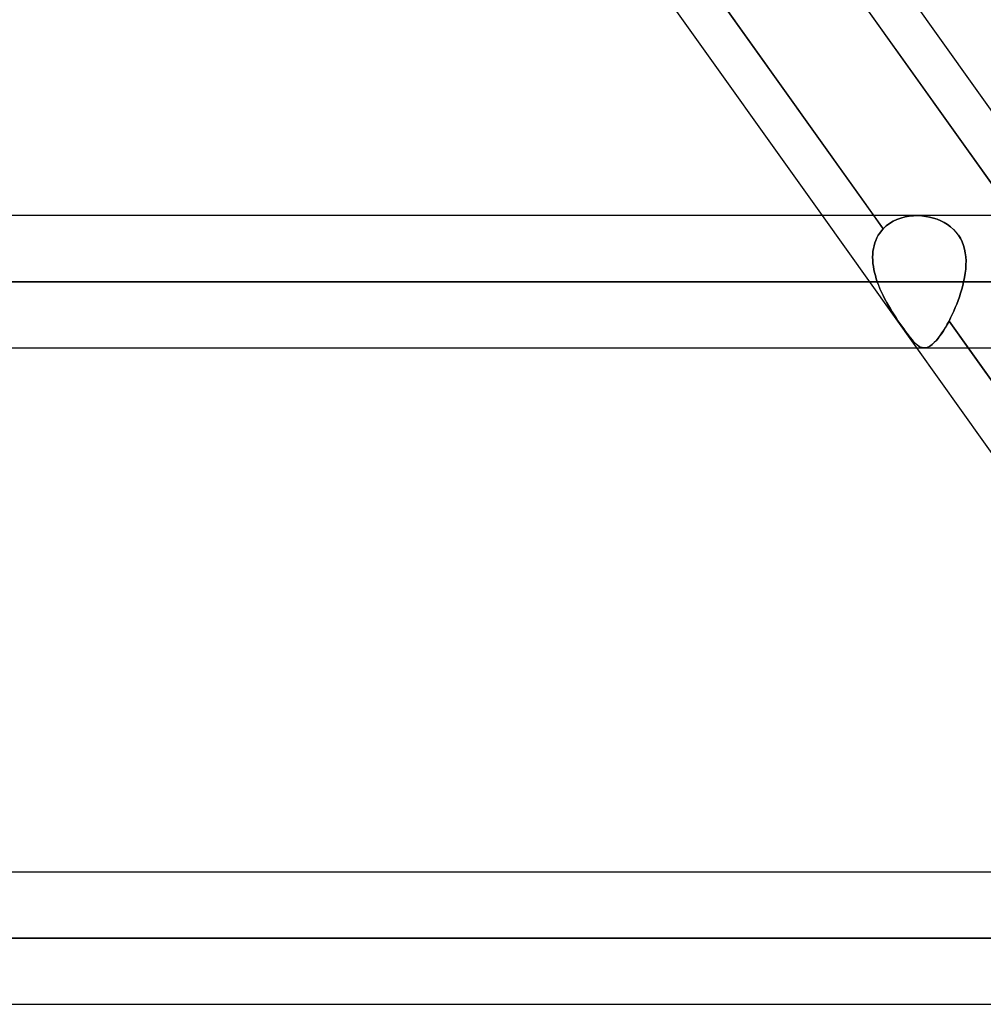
# Model space of a CAD drawing. Header units: millimetres. Extents: x -270 to 270, y -120 to 100.
# Tile 45 of 74: x 44 to 58, y -39 to -24. Entities that reach past the tile are written whole.
import ezdxf

# ---------------------------------------------------------------- set-up
doc = ezdxf.new("R2010")
doc.units = ezdxf.units.MM
doc.layers.add('MAIN-1', color=7, linetype='Continuous')
doc.layers.add('MAIN-2', color=7, linetype='Continuous')

msp = doc.modelspace()

# ---------------------------------------------------------------- linework, layer by layer
at = {"layer": 'MAIN-1'}
for p, q in [((56.56, -27.481), (50.871, -19.496)), ((53.796, -19.496), (59.484, -27.481)), ((50.247, -19.724), (55.773, -27.481)), ((152.399, -27.481), (-152.399, -27.481)), ((-153.345, -28.489), (153.345, -28.489)), ((-152.508, -29.496), (152.508, -29.496)), ((57.209, -29.496), (62.897, -37.481)), ((63.684, -37.481), (57.996, -29.496)), ((145.425, -37.481), (-145.425, -37.481)), ((-146.091, -38.489), (146.091, -38.489)), ((-145.38, -39.496), (145.38, -39.496))]:
    msp.add_line(p, q, dxfattribs=at)
at = {"layer": 'MAIN-2'}
for p, q in [((50.569, -19.071), (56.702, -27.681)), ((52.775, -19.168), (58.891, -27.753)), ((58.891, -27.753), (52.775, -19.168)), ((57.215, -27.481), (-57.215, -27.481)), ((55.773, -27.481), (57.209, -29.496)), ((56.702, -27.681), (56.56, -27.481)), ((56.748, -27.638), (56.798, -27.6)), ((56.798, -27.6), (56.748, -27.638)), ((56.798, -27.6), (56.853, -27.567)), ((56.853, -27.567), (56.798, -27.6)), ((56.853, -27.567), (56.91, -27.54)), ((56.91, -27.54), (56.853, -27.567)), ((56.91, -27.54), (56.971, -27.518)), ((56.971, -27.518), (56.91, -27.54)), ((56.971, -27.518), (57.034, -27.501)), ((57.034, -27.501), (56.971, -27.518)), ((57.034, -27.501), (57.099, -27.489)), ((57.099, -27.489), (57.034, -27.501)), ((57.099, -27.489), (57.165, -27.483)), ((57.165, -27.483), (57.099, -27.489)), ((57.165, -27.483), (57.232, -27.481)), ((57.232, -27.481), (57.165, -27.483)), ((57.232, -27.481), (57.291, -27.485)), ((57.292, -27.485), (57.232, -27.481)), ((57.291, -27.485), (57.35, -27.492)), ((57.351, -27.492), (57.292, -27.485)), ((57.35, -27.492), (57.409, -27.503)), ((57.409, -27.503), (57.351, -27.492)), ((57.409, -27.503), (57.466, -27.518)), ((57.467, -27.518), (57.409, -27.503)), ((57.466, -27.518), (57.523, -27.537)), ((57.523, -27.537), (57.467, -27.518)), ((57.523, -27.537), (57.577, -27.56)), ((57.578, -27.56), (57.523, -27.537)), ((57.577, -27.56), (57.63, -27.587)), ((57.63, -27.587), (57.578, -27.56)), ((57.63, -27.587), (57.68, -27.618)), ((57.681, -27.618), (57.63, -27.587)), ((56.649, -27.746), (56.626, -27.781)), ((56.626, -27.781), (56.649, -27.746)), ((56.675, -27.713), (56.649, -27.746)), ((56.649, -27.746), (56.675, -27.713)), ((56.702, -27.681), (56.675, -27.713)), ((56.675, -27.713), (56.702, -27.681)), ((56.702, -27.681), (56.748, -27.638)), ((56.748, -27.638), (56.702, -27.681)), ((57.68, -27.618), (57.727, -27.652)), ((57.728, -27.653), (57.681, -27.618)), ((57.727, -27.652), (57.771, -27.691)), ((57.771, -27.691), (57.728, -27.653)), ((57.771, -27.691), (57.81, -27.733)), ((57.811, -27.733), (57.771, -27.691)), ((57.81, -27.733), (57.846, -27.778)), ((57.846, -27.779), (57.811, -27.733)), ((56.574, -27.898), (56.562, -27.94)), ((56.562, -27.94), (56.574, -27.898)), ((56.589, -27.858), (56.574, -27.898)), ((56.574, -27.898), (56.589, -27.858)), ((56.606, -27.819), (56.589, -27.858)), ((56.589, -27.858), (56.606, -27.819)), ((56.626, -27.781), (56.606, -27.819)), ((56.606, -27.819), (56.626, -27.781)), ((57.846, -27.778), (57.877, -27.827)), ((57.877, -27.828), (57.846, -27.779)), ((57.877, -27.827), (57.903, -27.879)), ((57.903, -27.88), (57.877, -27.828)), ((57.903, -27.879), (57.924, -27.934)), ((57.924, -27.934), (57.903, -27.88)), ((56.546, -28.026), (56.542, -28.07)), ((56.542, -28.07), (56.546, -28.026)), ((56.553, -27.982), (56.546, -28.026)), ((56.546, -28.026), (56.553, -27.982)), ((56.562, -27.94), (56.553, -27.982)), ((56.553, -27.982), (56.562, -27.94)), ((57.924, -27.934), (57.94, -27.99)), ((57.94, -27.991), (57.924, -27.934)), ((57.94, -27.99), (57.952, -28.049)), ((57.952, -28.049), (57.94, -27.991)), ((57.952, -28.049), (57.959, -28.109)), ((57.959, -28.109), (57.952, -28.049)), ((56.542, -28.07), (56.541, -28.116)), ((56.541, -28.116), (56.542, -28.07)), ((56.541, -28.116), (56.542, -28.162)), ((56.542, -28.161), (56.541, -28.116)), ((56.546, -28.208), (56.542, -28.161)), ((56.542, -28.162), (56.546, -28.208)), ((57.959, -28.109), (57.963, -28.17)), ((57.963, -28.17), (57.959, -28.109)), ((57.963, -28.17), (57.962, -28.233)), ((57.962, -28.233), (57.963, -28.17)), ((56.546, -28.208), (56.552, -28.254)), ((56.552, -28.254), (56.546, -28.208)), ((56.552, -28.254), (56.56, -28.301)), ((56.56, -28.301), (56.552, -28.254)), ((56.56, -28.301), (56.57, -28.348)), ((56.57, -28.348), (56.56, -28.301)), ((56.57, -28.348), (56.582, -28.395)), ((56.582, -28.395), (56.57, -28.348)), ((57.958, -28.296), (57.951, -28.36)), ((57.951, -28.36), (57.958, -28.296)), ((57.962, -28.233), (57.958, -28.296)), ((57.958, -28.296), (57.962, -28.233)), ((153.345, -28.489), (-153.345, -28.489)), ((151.835, -28.489), (-151.835, -28.489)), ((-151.835, -28.489), (151.835, -28.489)), ((-57.927, -28.489), (57.927, -28.489)), ((57.927, -28.489), (-57.927, -28.489)), ((56.611, -28.489), (-56.611, -28.489)), ((-56.611, -28.489), (56.611, -28.489)), ((56.582, -28.395), (56.596, -28.442)), ((56.596, -28.442), (56.582, -28.395)), ((56.596, -28.442), (56.611, -28.489)), ((56.611, -28.489), (56.596, -28.442)), ((56.633, -28.548), (56.611, -28.489)), ((56.611, -28.489), (56.631, -28.542)), ((57.927, -28.489), (57.914, -28.546)), ((57.914, -28.546), (57.927, -28.489)), ((57.94, -28.424), (57.927, -28.489)), ((57.927, -28.489), (57.94, -28.424)), ((57.951, -28.36), (57.94, -28.424)), ((57.94, -28.424), (57.951, -28.36)), ((56.631, -28.542), (56.653, -28.596)), ((56.658, -28.607), (56.633, -28.548)), ((56.653, -28.596), (56.676, -28.648)), ((56.684, -28.665), (56.658, -28.607)), ((56.676, -28.648), (56.701, -28.7)), ((57.898, -28.603), (57.881, -28.66)), ((57.881, -28.66), (57.898, -28.603)), ((57.914, -28.546), (57.898, -28.603)), ((57.898, -28.603), (57.914, -28.546)), ((56.713, -28.723), (56.684, -28.665)), ((56.701, -28.7), (56.727, -28.751)), ((56.742, -28.779), (56.713, -28.723)), ((56.727, -28.751), (56.754, -28.802)), ((56.773, -28.834), (56.742, -28.779)), ((57.843, -28.773), (57.822, -28.828)), ((57.822, -28.828), (57.843, -28.773)), ((57.863, -28.716), (57.843, -28.773)), ((57.843, -28.773), (57.863, -28.717)), ((57.881, -28.66), (57.863, -28.716)), ((57.863, -28.717), (57.881, -28.66)), ((56.754, -28.802), (56.782, -28.851)), ((56.804, -28.888), (56.773, -28.834)), ((56.782, -28.851), (56.811, -28.899)), ((56.836, -28.941), (56.804, -28.888)), ((56.811, -28.899), (56.84, -28.946)), ((56.869, -28.993), (56.836, -28.941)), ((56.84, -28.946), (56.869, -28.993)), ((57.777, -28.936), (57.753, -28.988)), ((57.753, -28.988), (57.777, -28.936)), ((57.8, -28.883), (57.777, -28.936)), ((57.777, -28.936), (57.8, -28.883)), ((57.822, -28.828), (57.8, -28.883)), ((57.8, -28.883), (57.822, -28.828)), ((56.901, -29.043), (56.869, -28.993)), ((56.869, -28.993), (56.898, -29.038)), ((56.898, -29.038), (56.927, -29.082)), ((56.934, -29.092), (56.901, -29.043)), ((56.927, -29.082), (56.957, -29.125)), ((56.967, -29.14), (56.934, -29.092)), ((57.704, -29.087), (57.675, -29.14)), ((57.677, -29.137), (57.704, -29.087)), ((57.729, -29.038), (57.704, -29.087)), ((57.704, -29.087), (57.729, -29.038)), ((57.996, -29.496), (57.704, -29.087)), ((57.704, -29.087), (63.833, -37.691)), ((57.753, -28.988), (57.729, -29.038)), ((57.729, -29.038), (57.753, -28.988)), ((56.957, -29.125), (56.985, -29.167)), ((56.998, -29.185), (56.967, -29.14)), ((56.985, -29.167), (57.014, -29.207)), ((57.029, -29.228), (56.998, -29.185)), ((57.014, -29.207), (57.041, -29.244)), ((57.058, -29.268), (57.029, -29.228)), ((57.041, -29.244), (57.066, -29.279)), ((57.618, -29.237), (57.589, -29.28)), ((57.597, -29.269), (57.623, -29.228)), ((57.646, -29.19), (57.618, -29.237)), ((57.623, -29.228), (57.65, -29.184)), ((57.675, -29.14), (57.646, -29.19)), ((57.65, -29.184), (57.677, -29.137)), ((57.086, -29.305), (57.058, -29.268)), ((57.066, -29.279), (57.091, -29.312)), ((57.113, -29.339), (57.086, -29.305)), ((57.091, -29.312), (57.115, -29.342)), ((57.139, -29.37), (57.113, -29.339)), ((57.115, -29.342), (57.138, -29.37)), ((57.138, -29.37), (57.16, -29.395)), ((57.163, -29.398), (57.139, -29.37)), ((57.16, -29.395), (57.181, -29.417)), ((57.186, -29.422), (57.163, -29.398)), ((57.506, -29.387), (57.48, -29.415)), ((57.494, -29.401), (57.519, -29.373)), ((57.533, -29.356), (57.506, -29.387)), ((57.519, -29.373), (57.544, -29.342)), ((57.561, -29.32), (57.533, -29.356)), ((57.544, -29.342), (57.57, -29.307)), ((57.589, -29.28), (57.561, -29.32)), ((57.57, -29.307), (57.597, -29.269)), ((-57.327, -29.496), (57.327, -29.496)), ((57.181, -29.417), (57.201, -29.436)), ((57.208, -29.442), (57.186, -29.422)), ((57.201, -29.436), (57.221, -29.453)), ((57.23, -29.46), (57.208, -29.442)), ((57.221, -29.453), (57.24, -29.467)), ((57.251, -29.474), (57.23, -29.46)), ((57.24, -29.467), (57.259, -29.478)), ((57.272, -29.484), (57.251, -29.474)), ((57.259, -29.478), (57.278, -29.487)), ((57.293, -29.492), (57.272, -29.484)), ((57.278, -29.487), (57.297, -29.493)), ((57.314, -29.496), (57.293, -29.492)), ((57.297, -29.493), (57.316, -29.496)), ((57.335, -29.496), (57.314, -29.496)), ((57.316, -29.496), (57.335, -29.496)), ((57.358, -29.493), (57.335, -29.496)), ((57.335, -29.496), (57.356, -29.493)), ((57.356, -29.493), (57.378, -29.487)), ((57.381, -29.485), (57.358, -29.493)), ((57.378, -29.487), (57.4, -29.477)), ((57.405, -29.474), (57.381, -29.485)), ((57.4, -29.477), (57.423, -29.463)), ((57.429, -29.458), (57.405, -29.474)), ((57.423, -29.463), (57.446, -29.446)), ((57.454, -29.439), (57.429, -29.458)), ((57.446, -29.446), (57.469, -29.425)), ((57.48, -29.415), (57.454, -29.439)), ((57.469, -29.425), (57.494, -29.401)), ((146.091, -38.489), (-146.091, -38.489)), ((144.71, -38.489), (-144.71, -38.489)), ((-144.71, -38.489), (144.71, -38.489)), ((-65.07, -38.489), (65.07, -38.489)), ((65.07, -38.489), (-65.07, -38.489)), ((63.743, -38.489), (-63.743, -38.489)), ((-63.743, -38.489), (63.743, -38.489))]:
    msp.add_line(p, q, dxfattribs=at)

doc.saveas('drawing.dxf')
